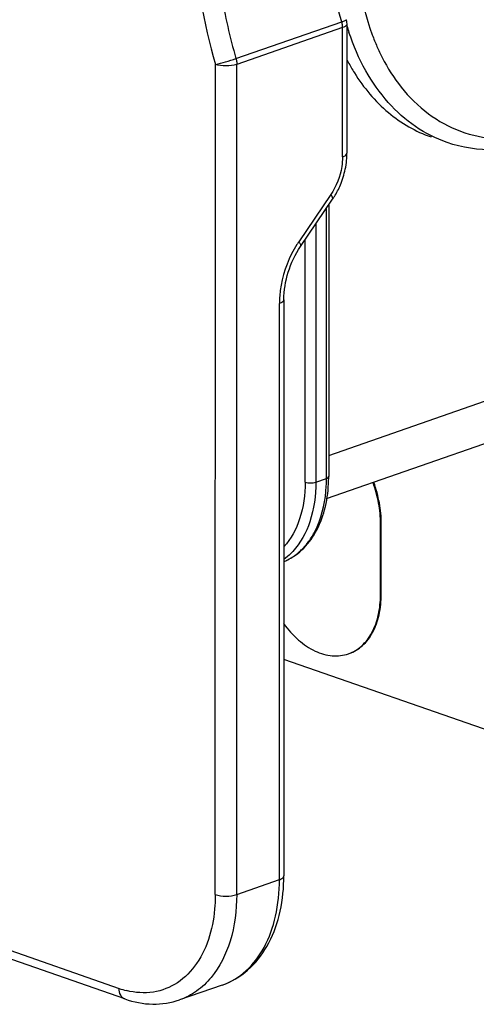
# Model space of a CAD drawing. Header units: millimetres. Extents: x -153 to 753, y 50 to 636.
# Tile 19 of 30: x 680 to 710, y 50 to 115. Entities that reach past the tile are written whole.
import ezdxf

# ---------------------------------------------------------------- set-up
doc = ezdxf.new("R2010")
doc.units = ezdxf.units.MM
doc.header["$LTSCALE"] = 23.1
doc.layers.get('0').update_dxf_attribs({"linetype": 'CONTINUOUS'})

msp = doc.modelspace()

# ---------------------------------------------------------------- linework, layer by layer
at = {"color": 9, "linetype": 'CONTINUOUS'}
for p, q in [((694.169, 112.748), (701.17, 115.188)), ((701.17, 115.188), (701.153, 115.246)), ((701.218, 106.237), (701.219, 114.803)), ((692.801, 57.403), (692.812, 112.36)), ((694.215, 57.403), (694.218, 112.363)), ((700.443, 103.75), (698.321, 100.626)), ((700.158, 84.95), (700.158, 102.838)), ((699.451, 101.797), (699.451, 84.703)), ((698.744, 84.703), (698.744, 100.757)), ((697.044, 58.388), (697.046, 96.535)), ((700.304, 86.479), (720.664, 93.576)), ((699.451, 84.703), (700.158, 84.95)), ((703.785, 81.967), (703.735, 81.95)), ((609.221, 78.109), (686.437, 51.186)), ((703.785, 77.281), (703.735, 77.263)), ((694.215, 57.403), (697.044, 58.388))]:
    msp.add_line(p, q, dxfattribs=at)
at = {"color": 7, "linetype": 'CONTINUOUS'}
for p, q in [((701.219, 114.803), (694.218, 112.363)), ((701.512, 115.049), (701.511, 106.483)), ((701.512, 115.048), (701.511, 115.046)), ((698.441, 100.311), (700.563, 103.435)), ((700.304, 103.054), (700.304, 85.073)), ((697.339, 96.782), (697.337, 58.635)), ((718.774, 90.087), (700.141, 83.592)), ((703.735, 77.263), (703.735, 81.95)), ((703.785, 77.281), (703.785, 81.967)), ((686.815, 50.488), (609.598, 77.411)), ((701.611, 73.342), (701.661, 73.36)), ((748.602, 55.098), (697.337, 72.968)), ((693.264, 51.411), (690.436, 50.425))]:
    msp.add_line(p, q, dxfattribs=at)
at = {"color": 9, "linetype": 'CONTINUOUS'}
for centre, radius, start, end in [((699.748, 114.776), 1.481, 10.9834, 16.15313), ((703.975, 96.785), 6.836, 145.81151, 147.6129), ((703.468, 96.534), 6.422, 177.59428, 179.98582), ((690.492, 84.947), 9.665, 357.00661, 0.01401), ((695.662, 83.131), 4.063, 310.92669, 315.25202), ((688.225, 56.307), 5.424, 250.74392, 256.12947)]:
    msp.add_arc(centre, radius, start, end, dxfattribs=at)
at = {"color": 7, "linetype": 'CONTINUOUS'}
for centre, radius, start, end in [((700.527, 115.049), 0.992, 10.78455, 16.12865), ((700.509, 115.046), 1.011, 359.88328, 10.77943), ((717.665, 119.864), 16.896, 196.99636, 198.55598), ((716.866, 119.434), 14.603, 200.49077, 203.749), ((713.603, 118.984), 13.641, 207.54645, 208.33436), ((713.116, 118.717), 13.086, 208.31564, 211.88173), ((696.573, 106.485), 4.938, 356.83473, 359.98214), ((695.878, 106.571), 5.64, 337.18796, 348.23825), ((695.99, 106.519), 5.516, 328.26027, 337.23433), ((696.277, 106.347), 5.182, 325.81359, 328.21344), ((690.839, 85.069), 9.465, 357.15397, 359.15902), ((690.656, 85.073), 9.649, 359.15505, 0.00072), ((685.351, 58.635), 11.985, 358.67377, 359.99884)]:
    msp.add_arc(centre, radius, start, end, dxfattribs=at)
for points, knots in [([(713.173, 142.261), (711.018, 141.034), (708.133, 138.287), (705.283, 133.85), (703.568, 129.988), (702.446, 125.909), (701.83, 120.642), (702.31, 116.664), (703.187, 114.322)], [0, 0, 0, 0, 0.234703, 0.364666, 0.498621, 0.632778, 0.763324, 1, 1, 1, 1]), ([(701.483, 114.967), (701.458, 114.931), (701.373, 114.864), (701.276, 114.823), (701.219, 114.803)], [0, 0, 0, 0, 0.423826, 1, 1, 1, 1]), ([(708.136, 107.193), (707.403, 107.449), (705.973, 108.176), (704.139, 109.822), (702.651, 111.964), (701.941, 113.611), (701.647, 114.487)], [0, 0, 0, 0, 0.230793, 0.470311, 0.725394, 1, 1, 1, 1]), ([(703.499, 113.552), (703.608, 113.305), (704.056, 112.362), (704.618, 111.471), (705.099, 110.864)], [0, 0, 0, 0, 0.258961, 1, 1, 1, 1]), ([(694.218, 112.363), (693.994, 112.284), (693.511, 112.237), (693.029, 112.284), (692.804, 112.363)], [0, 0, 0, 0, 0.499451, 1, 1, 1, 1]), ([(702.005, 111.806), (702.615, 110.824), (704.07, 109.07), (706.055, 107.919), (707.076, 107.563)], [0, 0, 0, 0, 0.516748, 1, 1, 1, 1]), ([(705.099, 110.864), (705.623, 110.203), (706.809, 109.025), (708.99, 107.828), (711.419, 107.323), (713.077, 107.454), (713.898, 107.62)], [0, 0, 0, 0, 0.256398, 0.501308, 0.745517, 1, 1, 1, 1]), ([(714.653, 107.332), (713.579, 106.957), (711.378, 106.509), (709.143, 106.842), (708.136, 107.193)], [0, 0, 0, 0, 0.516357, 1, 1, 1, 1]), ([(701.399, 105.421), (701.44, 105.617), (701.48, 105.881), (701.5, 106.147), (701.504, 106.212)], [0, 0, 0, 0, 0.752416, 1, 1, 1, 1]), ([(697.339, 96.782), (697.339, 97.399), (697.549, 98.648), (698.088, 99.792), (698.441, 100.311)], [0, 0, 0, 0, 0.495881, 1, 1, 1, 1]), ([(697.353, 79.451), (697.784, 79.632), (698.605, 80.175), (699.519, 81.388), (700.105, 82.905), (700.264, 84.019), (700.293, 84.599)], [0, 0, 0, 0, 0.225017, 0.462714, 0.720303, 1, 1, 1, 1]), ([(703.735, 81.95), (703.732, 82.407), (703.646, 83.335), (703.398, 84.232), (703.237, 84.673)], [0, 0, 0, 0, 0.493539, 1, 1, 1, 1]), ([(703.785, 81.967), (703.783, 82.423), (703.697, 83.35), (703.449, 84.248), (703.288, 84.69)], [0, 0, 0, 0, 0.491856, 1, 1, 1, 1]), ([(701.611, 73.342), (701.932, 73.454), (702.557, 73.835), (703.235, 74.752), (703.652, 75.933), (703.732, 76.806), (703.735, 77.263)], [0, 0, 0, 0, 0.215516, 0.449358, 0.709996, 1, 1, 1, 1]), ([(701.661, 73.36), (701.983, 73.472), (702.608, 73.852), (703.286, 74.77), (703.702, 75.951), (703.783, 76.824), (703.785, 77.281)], [0, 0, 0, 0, 0.215651, 0.449194, 0.710503, 1, 1, 1, 1]), ([(697.323, 75.34), (697.61, 74.944), (698.233, 74.242), (699.336, 73.487), (700.5, 73.138), (701.272, 73.224), (701.611, 73.342)], [0, 0, 0, 0, 0.291032, 0.553472, 0.786447, 1, 1, 1, 1]), ([(693.264, 51.411), (693.876, 51.624), (695.049, 52.321), (696.339, 53.968), (697.13, 56.046), (697.315, 57.568), (697.333, 58.358)], [0, 0, 0, 0, 0.227751, 0.465919, 0.722387, 1, 1, 1, 1]), ([(686.815, 50.488), (687.404, 50.283), (688.628, 50.039), (689.869, 50.228), (690.436, 50.425)], [0, 0, 0, 0, 0.509647, 1, 1, 1, 1])]:
    msp.add_open_spline(points, degree=3, knots=knots, dxfattribs=at)
at = {"color": 9, "linetype": 'CONTINUOUS'}
for points, knots in [([(692.031, 128.829), (691.433, 126.235), (691.048, 120.63), (692.012, 115.124), (692.812, 112.36)], [0, 0, 0, 0, 0.480568, 1, 1, 1, 1]), ([(701.153, 115.246), (700.923, 116.044), (700.129, 119.197), (699.751, 122.46), (699.752, 124.881)], [0, 0, 0, 0, 0.255544, 1, 1, 1, 1]), ([(692.998, 118.451), (693.056, 117.974), (693.331, 116.051), (693.763, 114.151), (694.169, 112.748)], [0, 0, 0, 0, 0.247398, 1, 1, 1, 1]), ([(701.17, 115.188), (701.212, 115.202), (701.285, 115.229), (701.382, 115.266), (701.441, 115.295), (701.474, 115.311), (701.479, 115.321)], [0, 0, 0, 0, 0.393556, 0.699155, 0.902707, 1, 1, 1, 1]), ([(692.812, 112.36), (693.036, 112.409), (693.491, 112.532), (693.942, 112.668), (694.169, 112.748)], [0, 0, 0, 0, 0.487762, 1, 1, 1, 1]), ([(694.169, 112.748), (694.179, 112.715), (694.211, 112.589), (694.226, 112.457), (694.226, 112.36)], [0, 0, 0, 0, 0.255546, 1, 1, 1, 1]), ([(701.218, 106.237), (701.295, 106.264), (701.418, 106.312), (701.511, 106.432), (701.511, 106.483)], [0, 0, 0, 0, 0.614169, 1, 1, 1, 1]), ([(701.218, 106.237), (701.218, 106.022), (701.145, 105.148), (700.814, 104.296), (700.443, 103.75)], [0, 0, 0, 0, 0.24571, 1, 1, 1, 1]), ([(700.563, 103.435), (700.587, 103.47), (700.561, 103.605), (700.491, 103.693), (700.443, 103.75)], [0, 0, 0, 0, 0.361513, 1, 1, 1, 1]), ([(698.203, 100.447), (697.686, 99.632), (697.209, 98.394), (697.065, 97.119), (697.051, 96.803)], [0, 0, 0, 0, 0.753268, 1, 1, 1, 1]), ([(698.321, 100.626), (698.368, 100.569), (698.439, 100.481), (698.464, 100.346), (698.441, 100.311)], [0, 0, 0, 0, 0.638487, 1, 1, 1, 1]), ([(697.339, 96.782), (697.339, 96.731), (697.246, 96.61), (697.123, 96.562), (697.046, 96.535)], [0, 0, 0, 0, 0.385831, 1, 1, 1, 1]), ([(700.158, 84.95), (700.179, 84.957), (700.237, 84.98), (700.304, 85.03), (700.304, 85.073)], [0, 0, 0, 0, 0.344833, 1, 1, 1, 1]), ([(698.744, 84.703), (698.744, 83.883), (698.55, 82.346), (697.816, 80.947), (697.339, 80.427)], [0, 0, 0, 0, 0.537203, 1, 1, 1, 1]), ([(699.451, 84.703), (699.451, 83.822), (699.242, 82.17), (698.445, 80.67), (697.928, 80.116)], [0, 0, 0, 0, 0.537556, 1, 1, 1, 1]), ([(698.744, 84.703), (698.856, 84.664), (699.097, 84.64), (699.338, 84.664), (699.451, 84.703)], [0, 0, 0, 0, 0.5, 1, 1, 1, 1]), ([(699.147, 81.025), (699.296, 81.257), (699.858, 82.316), (700.096, 83.525), (700.145, 84.442)], [0, 0, 0, 0, 0.230949, 1, 1, 1, 1]), ([(698.547, 80.271), (698.603, 80.327), (698.823, 80.561), (699.016, 80.82), (699.147, 81.025)], [0, 0, 0, 0, 0.244354, 1, 1, 1, 1]), ([(697.928, 80.116), (697.883, 80.067), (697.699, 79.88), (697.497, 79.71), (697.338, 79.596)], [0, 0, 0, 0, 0.254239, 1, 1, 1, 1]), ([(697.339, 79.446), (697.427, 79.483), (697.779, 79.648), (698.103, 79.87), (698.323, 80.061)], [0, 0, 0, 0, 0.247128, 1, 1, 1, 1]), ([(693.264, 51.411), (693.836, 51.61), (694.947, 52.288), (696.157, 53.92), (696.893, 56.022), (697.044, 57.576), (697.044, 58.388)], [0, 0, 0, 0, 0.215601, 0.449122, 0.710454, 1, 1, 1, 1]), ([(697.044, 58.388), (697.121, 58.415), (697.244, 58.463), (697.337, 58.584), (697.337, 58.635)], [0, 0, 0, 0, 0.614169, 1, 1, 1, 1]), ([(692.801, 57.403), (692.801, 57.162), (692.771, 56.239), (692.618, 55.318), (692.421, 54.665)], [0, 0, 0, 0, 0.260767, 1, 1, 1, 1]), ([(694.215, 57.403), (694.215, 56.364), (693.98, 54.409), (693.104, 52.611), (692.528, 51.915)], [0, 0, 0, 0, 0.534987, 1, 1, 1, 1]), ([(692.801, 57.403), (693.026, 57.324), (693.508, 57.277), (693.99, 57.324), (694.215, 57.403)], [0, 0, 0, 0, 0.500003, 1, 1, 1, 1]), ([(692.421, 54.665), (692.227, 54.021), (691.7, 52.837), (690.39, 51.476), (688.696, 50.815), (687.501, 50.899), (686.925, 51.041)], [0, 0, 0, 0, 0.276322, 0.523136, 0.756562, 1, 1, 1, 1]), ([(692.528, 51.915), (692.247, 51.575), (691.613, 50.971), (690.835, 50.564), (690.436, 50.425)], [0, 0, 0, 0, 0.510688, 1, 1, 1, 1]), ([(686.815, 50.488), (686.757, 50.508), (686.646, 50.576), (686.477, 50.805), (686.437, 51.033), (686.437, 51.186)], [0, 0, 0, 0, 0.216468, 0.450859, 1, 1, 1, 1])]:
    msp.add_open_spline(points, degree=3, knots=knots, dxfattribs=at)
msp.add_open_spline([(701.226, 114.8), (701.226, 114.886), (701.217, 114.973), (701.201, 115.058)], degree=3, dxfattribs=at)
at = {"color": 7, "linetype": 'CONTINUOUS'}
msp.add_open_spline([(701.511, 115.046), (701.511, 115.018), (701.499, 114.99), (701.483, 114.967)], degree=3, dxfattribs=at)

doc.saveas('drawing.dxf')
